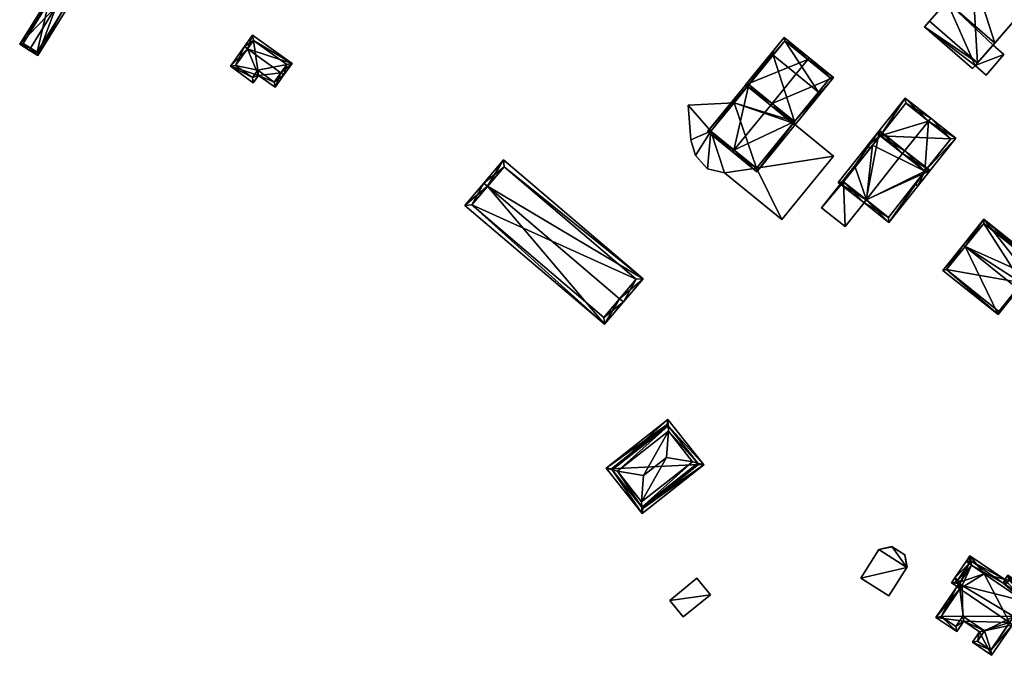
# Model space of a CAD drawing. Header units: inches. Extents: x 2685601 to 2690022, y 1235992 to 1239010.
# Tile 162 of 256: x 2689544 to 2689747, y 1236525 to 1236656. Entities that reach past the tile are written whole.
import ezdxf

# ---------------------------------------------------------------- set-up
doc = ezdxf.new("R2010")
doc.units = ezdxf.units.IN
doc.header["$MEASUREMENT"] = 0
doc.layers.add('Gebaeude Einzelhaus', color=10, linetype='Continuous')

msp = doc.modelspace()

# ---------------------------------------------------------------- meshes
at = {"layer": 'Gebaeude Einzelhaus'}
mesh = msp.add_polyface(dxfattribs=at)
corners = [(2689741.65, 1236646.734, 421.188), (2689730.743, 1236654.168, 421.188), (2689740.635, 1236645.565, 421.188), (2689731.759, 1236655.335, 421.188), (2689741.65, 1236646.734, 423.548), (2689740.541, 1236665.435, 423.548), (2689731.759, 1236655.335, 423.548), (2689750.433, 1236656.833, 423.548), (2689741.156, 1236646.164, 415.3), (2689743.386, 1236644.225, 415.3), (2689747.054, 1236648.443, 415.3), (2689744.824, 1236650.383, 415.3), (2689740.635, 1236645.565, 409.366), (2689730.743, 1236654.168, 409.366), (2689745.176, 1236650.788, 421.188), (2689745.176, 1236650.788, 409.366), (2689741.156, 1236646.164, 409.366), (2689744.824, 1236650.383, 409.366), (2689735.284, 1236659.389, 421.188), (2689735.284, 1236659.389, 409.366), (2689740.541, 1236665.435, 409.366), (2689750.433, 1236656.833, 409.366), (2689747.054, 1236648.443, 409.366), (2689743.386, 1236644.225, 409.366)]
mesh.append_faces([[corners[k] for k in face] for face in [(8, 10, 11), (8, 9, 10), (7, 5, 4), (4, 5, 6), (3, 1, 0), (0, 1, 2)]], dxfattribs={"color": 13})
mesh.append_faces([[corners[k] for k in face] for face in [(22, 16, 17), (22, 23, 16), (10, 9, 22), (22, 9, 23), (23, 9, 16), (16, 9, 8), (22, 17, 10), (10, 17, 11), (21, 15, 20), (20, 15, 19), (4, 14, 7), (7, 14, 21), (21, 14, 15), (4, 0, 14), (4, 6, 0), (0, 6, 3), (5, 18, 6), (6, 18, 3), (5, 20, 18), (18, 20, 19), (5, 7, 20), (20, 7, 21), (16, 19, 17), (17, 19, 15), (16, 13, 19), (16, 12, 13), (3, 13, 1), (3, 19, 13), (3, 18, 19), (15, 11, 17), (8, 12, 16), (8, 2, 12), (11, 0, 8), (8, 0, 2), (15, 14, 11), (11, 14, 0), (2, 1, 12), (12, 1, 13)]], dxfattribs={"color": 41})
mesh = msp.add_polyface(dxfattribs=at)
corners = [(2689551.963, 1236658.344, 409.765), (2689548.178, 1236648.253, 408.249), (2689554.008, 1236657.666, 408.249), (2689546.659, 1236649.78, 409.765), (2689546.396, 1236649.355, 409.765), (2689552.226, 1236658.769, 409.765), (2689550.263, 1236659.985, 408.249), (2689544.433, 1236650.571, 408.249), (2689553.319, 1236657.505, 408.611), (2689550.424, 1236659.296, 408.577), (2689545.121, 1236650.733, 408.577), (2689548.015, 1236648.941, 408.611), (2689553.319, 1236657.505, 402.931), (2689550.424, 1236659.296, 402.931), (2689545.121, 1236650.733, 402.931), (2689548.015, 1236648.941, 402.931)]
mesh.append_faces([[corners[k] for k in face] for face in [(1, 11, 8), (3, 11, 4), (10, 3, 4), (4, 11, 1), (9, 10, 7), (7, 10, 4), (6, 9, 7), (0, 9, 5), (8, 0, 5), (5, 9, 6), (1, 8, 2), (2, 8, 5), (0, 7, 3), (3, 7, 4), (5, 6, 0), (0, 6, 7), (0, 2, 5), (4, 1, 3), (3, 1, 0), (0, 1, 2)]], dxfattribs={"color": 13})
mesh.append_faces([[corners[k] for k in face] for face in [(13, 15, 14), (12, 15, 13), (11, 15, 12), (11, 12, 8), (3, 15, 11), (14, 15, 10), (10, 15, 3), (13, 14, 10), (9, 13, 10), (12, 13, 9), (0, 12, 9), (8, 12, 0)]], dxfattribs={"color": 41})
mesh = msp.add_polyface(dxfattribs=at)
corners = [(2689591.33, 1236649.661, 410.369), (2689600.501, 1236646.596, 408.946), (2689592.385, 1236652.419, 408.946), (2689598.227, 1236644.712, 410.369), (2689598.836, 1236644.275, 410.369), (2689590.72, 1236650.098, 410.369), (2689593.6, 1236644.158, 409.176), (2689587.803, 1236646.031, 408.472), (2689592.516, 1236642.649, 408.472), (2689597.001, 1236641.718, 409.176), (2689592.558, 1236651.373, 409.319), (2689588.85, 1236646.204, 408.757), (2689592.345, 1236643.695, 408.756), (2689596.829, 1236642.765, 409.46), (2689593.429, 1236645.204, 409.46), (2689599.455, 1236646.424, 409.319), (2689599.455, 1236646.424, 402.931), (2689592.558, 1236651.373, 402.931), (2689588.85, 1236646.204, 402.931), (2689592.345, 1236643.695, 402.931), (2689593.429, 1236645.204, 402.931), (2689596.829, 1236642.765, 402.931)]
mesh.append_faces([[corners[k] for k in face] for face in [(15, 10, 1), (13, 3, 4), (4, 3, 15), (4, 15, 1), (9, 13, 4), (14, 13, 6), (12, 14, 6), (6, 13, 9), (8, 12, 6), (11, 12, 7), (7, 12, 8), (0, 11, 5), (10, 0, 5), (5, 11, 7), (1, 10, 2), (2, 10, 5), (3, 9, 4), (0, 6, 3), (3, 6, 9), (5, 7, 0), (0, 7, 6), (6, 7, 8), (0, 2, 5), (4, 1, 3), (3, 1, 0), (0, 1, 2)]], dxfattribs={"color": 13})
mesh.append_faces([[corners[k] for k in face] for face in [(18, 20, 19), (17, 20, 18), (16, 21, 20), (16, 20, 17), (3, 21, 16), (13, 21, 3), (3, 16, 15), (20, 21, 14), (14, 21, 13), (19, 20, 12), (12, 20, 14), (18, 19, 12), (11, 18, 12), (17, 18, 0), (0, 18, 11), (10, 17, 0), (16, 17, 10), (15, 16, 10)]], dxfattribs={"color": 41})
mesh = msp.add_polyface(dxfattribs=at)
corners = [(2689706.673, 1236647.417, 422.917), (2689701.86, 1236651.984, 416.518), (2689693.88, 1236642.188, 416.518), (2689706.989, 1236647.805, 422.917), (2689699.325, 1236638.397, 422.917), (2689699.009, 1236638.009, 422.917), (2689712.001, 1236643.721, 416.518), (2689704.02, 1236633.926, 416.518), (2689701.931, 1236651.28, 417.001), (2689711.298, 1236643.65, 417.013), (2689694.584, 1236642.259, 417.003), (2689703.949, 1236634.63, 417.013), (2689711.298, 1236643.65, 406.255), (2689701.931, 1236651.28, 406.255), (2689699.531, 1236648.334, 415.524), (2689699.531, 1236648.334, 406.255), (2689694.584, 1236642.259, 415.525), (2689699.325, 1236638.397, 421.637), (2689703.949, 1236634.63, 415.536), (2689708.898, 1236640.705, 415.536), (2689708.898, 1236640.705, 406.255)]
mesh.append_faces([[corners[k] for k in face] for face in [(6, 11, 9), (7, 11, 6), (4, 11, 5), (10, 4, 5), (5, 11, 7), (8, 10, 2), (2, 10, 5), (1, 8, 2), (0, 8, 3), (9, 0, 3), (6, 9, 3), (3, 8, 1), (7, 4, 5), (7, 6, 4), (4, 6, 0), (0, 6, 3), (0, 2, 4), (4, 2, 5), (3, 1, 0), (0, 1, 2)]], dxfattribs={"color": 13})
mesh.append_faces([[corners[k] for k in face] for face in [(20, 13, 12), (20, 15, 13), (11, 19, 9), (9, 19, 12), (12, 19, 20), (11, 18, 19), (4, 17, 11), (11, 17, 18), (4, 10, 17), (17, 10, 16), (8, 14, 10), (10, 14, 16), (8, 13, 14), (14, 13, 15), (8, 12, 13), (0, 9, 8), (8, 9, 12)]], dxfattribs={"color": 41})
mesh = msp.add_polyface(dxfattribs=at)
corners = [(2689703.949, 1236634.63, 415.536), (2689696.194, 1236624.319, 415.024), (2689709.601, 1236640.776, 415.024), (2689691.497, 1236628.789, 421.637), (2689691.181, 1236628.401, 421.637), (2689708.898, 1236640.705, 415.536), (2689709.214, 1236641.092, 415.535), (2689699.325, 1236638.397, 421.637), (2689686.053, 1236632.58, 415.024), (2689694.584, 1236642.259, 415.525), (2689699.46, 1236649.038, 415.024), (2689699.531, 1236648.334, 415.524), (2689699.848, 1236648.722, 415.524), (2689696.121, 1236625.023, 415.537), (2689686.756, 1236632.651, 415.524), (2689699.531, 1236648.334, 406.255), (2689691.539, 1236638.523, 406.255), (2689691.539, 1236638.523, 411.98), (2689686.756, 1236632.651, 411.98), (2689696.121, 1236625.023, 411.98), (2689703.697, 1236634.322, 411.98), (2689708.898, 1236640.705, 406.255), (2689703.949, 1236634.63, 406.255), (2689703.697, 1236634.322, 406.255), (2689696.121, 1236625.023, 406.255), (2689686.756, 1236632.651, 406.255)]
mesh.append_faces([[corners[k] for k in face] for face in [(9, 10, 11), (11, 10, 12), (9, 8, 10), (9, 14, 8), (8, 14, 4), (4, 14, 3), (2, 5, 6), (2, 0, 5), (13, 4, 3), (2, 1, 0), (0, 1, 13), (13, 1, 4), (10, 11, 12), (8, 9, 10), (10, 9, 11), (8, 3, 9), (9, 3, 7), (8, 4, 3), (3, 0, 7), (0, 2, 5), (5, 2, 6), (4, 1, 3), (3, 1, 0), (0, 1, 2)]], dxfattribs={"color": 13})
mesh.append_faces([[corners[k] for k in face] for face in [(16, 24, 25), (16, 23, 24), (15, 22, 16), (16, 22, 23), (15, 21, 22), (22, 20, 23), (20, 13, 19), (20, 0, 13), (20, 5, 0), (22, 21, 20), (20, 21, 5), (13, 14, 19), (19, 14, 18), (13, 3, 14), (9, 17, 14), (14, 17, 18), (9, 16, 17), (9, 15, 16), (9, 11, 15)]], dxfattribs={"color": 41})
mesh = msp.add_polyface(dxfattribs=at)
corners = [(2689686.756, 1236632.651, 411.98), (2689682.069, 1236638.021, 411.98), (2689682.644, 1236630.913, 411.98), (2689691.539, 1236638.523, 411.98), (2689683.545, 1236627.64, 411.98), (2689686.02, 1236624.908, 411.98), (2689689.546, 1236624.082, 411.98), (2689696.121, 1236625.023, 411.98), (2689701.348, 1236614.468, 411.98), (2689712.008, 1236627.551, 411.98), (2689703.697, 1236634.322, 411.98), (2689712.008, 1236627.551, 406.255), (2689703.697, 1236634.322, 406.255), (2689682.069, 1236638.021, 406.255), (2689691.539, 1236638.523, 406.255), (2689682.644, 1236630.913, 406.255), (2689683.545, 1236627.64, 406.255), (2689686.02, 1236624.908, 406.255), (2689689.546, 1236624.082, 406.255), (2689701.348, 1236614.468, 406.255), (2689686.756, 1236632.651, 406.255), (2689696.121, 1236625.023, 406.255)]
mesh.append_faces([[corners[k] for k in face] for face in [(7, 9, 10), (7, 8, 9), (0, 6, 7), (7, 6, 8), (0, 5, 6), (0, 4, 5), (0, 2, 4), (3, 1, 0), (0, 1, 2)]], dxfattribs={"color": 13})
mesh.append_faces([[corners[k] for k in face] for face in [(18, 21, 19), (19, 21, 11), (11, 21, 12), (15, 20, 16), (16, 20, 17), (17, 20, 18), (18, 20, 21), (15, 13, 20), (20, 13, 14), (9, 8, 11), (11, 8, 19), (8, 6, 19), (19, 6, 18), (6, 5, 18), (18, 5, 17), (5, 4, 17), (17, 4, 16), (4, 2, 16), (16, 2, 15), (2, 1, 15), (15, 1, 13), (13, 3, 14), (13, 1, 3), (9, 11, 10), (10, 11, 12)]], dxfattribs={"color": 41})
mesh = msp.add_polyface(dxfattribs=at)
corners = [(2689730.803, 1236624.413, 417.397), (2689729.358, 1236621.381, 416.944), (2689737.173, 1236631.241, 416.944), (2689728.77, 1236621.847, 417.397), (2689731.535, 1236634.753, 420.925), (2689732, 1236635.34, 420.925), (2689726.219, 1236628.048, 420.925), (2689721.558, 1236631.743, 417.39), (2689726.75, 1236639.501, 416.944), (2689718.935, 1236629.643, 416.944), (2689719.523, 1236629.176, 417.39), (2689736.119, 1236631.119, 417.397), (2689726.873, 1236638.448, 417.39), (2689736.119, 1236631.119, 405.916), (2689726.873, 1236638.448, 405.916), (2689721.558, 1236631.743, 405.916), (2689730.803, 1236624.413, 405.916)]
mesh.append_faces([[corners[k] for k in face] for face in [(8, 7, 9), (9, 7, 10), (5, 12, 8), (8, 12, 7), (5, 4, 12), (2, 11, 5), (5, 11, 4), (2, 0, 11), (2, 1, 0), (0, 1, 3), (4, 7, 6), (7, 9, 10), (5, 8, 4), (4, 8, 7), (7, 8, 9), (0, 4, 6), (0, 2, 4), (4, 2, 5), (3, 1, 0), (0, 1, 2)]], dxfattribs={"color": 13})
mesh.append_faces([[corners[k] for k in face] for face in [(16, 15, 13), (13, 15, 14), (16, 13, 0), (0, 13, 11), (12, 14, 7), (7, 14, 15), (12, 13, 14), (4, 11, 12), (12, 11, 13)]], dxfattribs={"color": 41})
mesh = msp.add_polyface(dxfattribs=at)
corners = [(2689718.69, 1236618.548, 423.343), (2689721.435, 1236632.796, 417.37), (2689712.974, 1236622.121, 417.37), (2689726.219, 1236628.048, 423.343), (2689726.685, 1236628.635, 423.343), (2689718.224, 1236617.96, 423.343), (2689723.396, 1236613.86, 417.37), (2689731.858, 1236624.535, 417.37), (2689714.028, 1236622.244, 418.038), (2689723.274, 1236614.914, 418.049), (2689730.804, 1236624.413, 418.049), (2689721.558, 1236631.743, 418.039), (2689726.219, 1236628.048, 420.925), (2689730.803, 1236624.413, 417.397), (2689721.558, 1236631.743, 417.39), (2689716.437, 1236625.283, 413.389), (2689714.028, 1236622.244, 413.389), (2689719.989, 1236629.764, 405.916), (2689721.558, 1236631.743, 405.916), (2689716.437, 1236625.283, 405.916), (2689718.756, 1236618.496, 413.389), (2689723.274, 1236614.914, 405.916), (2689718.756, 1236618.496, 405.916), (2689730.803, 1236624.413, 405.916), (2689714.028, 1236622.244, 405.916)]
mesh.append_faces([[corners[k] for k in face] for face in [(11, 8, 1), (3, 11, 4), (10, 3, 4), (4, 11, 1), (7, 10, 4), (6, 9, 10), (6, 10, 7), (0, 9, 5), (8, 0, 5), (5, 9, 6), (1, 8, 2), (2, 8, 5), (0, 7, 3), (3, 7, 4), (5, 6, 0), (0, 6, 7), (0, 2, 5), (4, 1, 3), (3, 1, 0), (0, 1, 2)]], dxfattribs={"color": 13})
mesh.append_faces([[corners[k] for k in face] for face in [(23, 17, 18), (23, 22, 17), (17, 22, 19), (19, 22, 24), (23, 21, 22), (13, 21, 23), (13, 9, 21), (13, 10, 9), (21, 20, 22), (20, 8, 16), (20, 0, 8), (21, 9, 20), (20, 9, 0), (15, 17, 19), (15, 14, 17), (17, 14, 18), (15, 11, 14), (16, 8, 15), (15, 8, 11), (11, 12, 14), (12, 10, 13), (11, 3, 12), (12, 3, 10)]], dxfattribs={"color": 41})
mesh = msp.add_polyface(dxfattribs=at)
corners = [(2689640.746, 1236621.307, 414.608), (2689672.793, 1236602.274, 410.768), (2689644.061, 1236626.743, 410.768), (2689667.954, 1236598.134, 414.608), (2689668.715, 1236597.486, 414.608), (2689639.985, 1236621.955, 414.608), (2689636.078, 1236617.369, 410.768), (2689664.809, 1236592.899, 410.768), (2689644.174, 1236625.333, 411.379), (2689637.488, 1236617.481, 411.405), (2689664.696, 1236594.309, 411.405), (2689671.383, 1236602.161, 411.379), (2689644.174, 1236625.333, 404.84), (2689671.383, 1236602.161, 404.84), (2689637.488, 1236617.481, 404.84), (2689664.696, 1236594.309, 404.84)]
mesh.append_faces([[corners[k] for k in face] for face in [(11, 8, 1), (10, 3, 4), (4, 3, 11), (4, 11, 1), (9, 10, 7), (7, 10, 4), (6, 9, 7), (0, 9, 5), (8, 0, 5), (5, 9, 6), (1, 8, 2), (2, 8, 5), (0, 7, 3), (3, 7, 4), (5, 6, 0), (0, 6, 7), (0, 2, 5), (4, 1, 3), (3, 1, 0), (0, 1, 2)]], dxfattribs={"color": 13})
mesh.append_faces([[corners[k] for k in face] for face in [(13, 15, 14), (13, 14, 12), (3, 15, 13), (10, 15, 3), (3, 13, 11), (14, 15, 9), (9, 15, 10), (12, 14, 0), (0, 14, 9), (8, 12, 0), (13, 12, 11), (11, 12, 8)]], dxfattribs={"color": 41})
mesh = msp.add_polyface(dxfattribs=at)
corners = [(2689714.028, 1236622.244, 413.389), (2689716.256, 1236625.426, 413.389), (2689709.504, 1236616.906, 413.389), (2689716.437, 1236625.283, 413.389), (2689714.413, 1236613.016, 413.389), (2689718.756, 1236618.496, 413.389), (2689714.413, 1236613.016, 405.916), (2689709.504, 1236616.906, 405.916), (2689718.756, 1236618.496, 405.916), (2689716.256, 1236625.426, 405.916), (2689716.437, 1236625.283, 405.916), (2689714.028, 1236622.244, 405.916)]
mesh.append_faces([[corners[k] for k in face] for face in [(0, 4, 5), (0, 2, 4), (3, 1, 0), (0, 1, 2)]], dxfattribs={"color": 13})
mesh.append_faces([[corners[k] for k in face] for face in [(7, 11, 6), (6, 11, 8), (7, 9, 11), (11, 9, 10), (2, 1, 7), (7, 1, 9), (9, 3, 10), (9, 1, 3), (5, 4, 8), (8, 4, 6), (4, 2, 6), (6, 2, 7)]], dxfattribs={"color": 41})
mesh = msp.add_polyface(dxfattribs=at)
corners = [(2689749.871, 1236600.279, 422.205), (2689745.916, 1236594.873, 415.806), (2689750.091, 1236600.103, 422.205), (2689739.089, 1236608.887, 422.205), (2689734.508, 1236603.981, 415.806), (2689738.683, 1236609.211, 422.205), (2689750.964, 1236601.196, 420.885), (2689752.279, 1236602.842, 418.899), (2689751.943, 1236603.159, 418.864), (2689742.918, 1236614.515, 415.806), (2689753.874, 1236604.94, 416.416), (2689754.326, 1236605.406, 415.806), (2689753.923, 1236604.901, 416.416), (2689735.25, 1236604.15, 416.375), (2689746.029, 1236595.517, 416.355), (2689750.792, 1236601.42, 420.821), (2689742.95, 1236613.65, 416.425), (2689764.334, 1236595.356, 423.058), (2689759.906, 1236591.001, 416.233), (2689764.468, 1236595.21, 423.058), (2689750.964, 1236601.196, 416.609), (2689750.559, 1236601.131, 416.233), (2689755.099, 1236605.362, 423.058), (2689753.874, 1236604.94, 421.752), (2689754.746, 1236605.745, 423.058), (2689750.792, 1236601.42, 416.637), (2689769.645, 1236599.988, 416.233), (2689759.925, 1236610.523, 416.233), (2689769.121, 1236599.846, 416.699), (2689759.7, 1236609.75, 416.901), (2689754.3, 1236604.6, 421.843), (2689755.75, 1236598.6, 418.541), (2689758.35, 1236595.9, 418.628), (2689757.25, 1236594.65, 416.808), (2689760.224, 1236591.501, 416.863), (2689754.5, 1236597.45, 416.673), (2689751, 1236601.15, 416.604), (2689753.923, 1236604.901, 406.029), (2689742.95, 1236613.65, 406.029), (2689735.25, 1236604.15, 406.029), (2689746.029, 1236595.517, 406.029), (2689750.792, 1236601.42, 406.029), (2689750.964, 1236601.196, 406.029), (2689751, 1236601.15, 406.029), (2689754.5, 1236597.45, 406.029), (2689755.75, 1236598.6, 406.029), (2689758.35, 1236595.9, 406.029), (2689757.25, 1236594.65, 406.029), (2689760.224, 1236591.501, 406.029), (2689769.121, 1236599.846, 406.029), (2689759.7, 1236609.75, 406.029), (2689754.3, 1236604.6, 406.029)]
mesh.append_faces([[corners[k] for k in face] for face in [(35, 21, 36), (36, 21, 20), (20, 21, 25), (35, 18, 21), (18, 34, 19), (19, 34, 17), (31, 33, 35), (35, 33, 18), (18, 33, 34), (31, 32, 33), (24, 30, 23), (24, 22, 30), (26, 29, 27), (27, 29, 24), (24, 29, 22), (19, 28, 26), (26, 28, 29), (19, 17, 28), (22, 27, 24), (19, 26, 17), (17, 26, 22), (22, 26, 27), (21, 20, 25), (7, 23, 8), (7, 22, 23), (23, 22, 24), (7, 17, 22), (21, 18, 20), (20, 18, 7), (7, 18, 17), (17, 18, 19), (10, 11, 12), (10, 16, 11), (11, 16, 9), (9, 16, 5), (5, 16, 3), (2, 0, 6), (6, 0, 15), (1, 14, 2), (2, 14, 0), (4, 13, 1), (1, 13, 14), (4, 5, 13), (13, 5, 3), (6, 0, 2), (6, 3, 0), (3, 9, 5), (9, 10, 11), (11, 10, 12), (6, 8, 3), (3, 8, 9), (9, 8, 10), (6, 7, 8), (4, 3, 5), (4, 1, 3), (3, 1, 0), (0, 1, 2)]], dxfattribs={"color": 13})
mesh.append_faces([[corners[k] for k in face] for face in [(46, 48, 47), (46, 49, 48), (51, 42, 37), (51, 43, 42), (46, 45, 49), (49, 45, 50), (50, 45, 51), (51, 45, 43), (43, 45, 44), (22, 29, 30), (30, 29, 51), (51, 29, 50), (30, 12, 23), (23, 12, 10), (30, 51, 12), (12, 51, 37), (29, 28, 50), (50, 28, 49), (28, 48, 49), (17, 34, 28), (28, 34, 48), (34, 33, 48), (48, 33, 47), (33, 46, 47), (33, 32, 46), (32, 31, 46), (46, 31, 45), (31, 35, 45), (45, 35, 44), (35, 36, 44), (44, 36, 43), (20, 42, 36), (36, 42, 43), (10, 8, 23), (37, 41, 38), (38, 41, 39), (39, 41, 40), (37, 42, 41), (7, 6, 20), (25, 20, 15), (15, 20, 6), (25, 41, 20), (20, 41, 42), (14, 25, 0), (0, 25, 15), (14, 41, 25), (14, 40, 41), (14, 39, 40), (14, 13, 39), (13, 38, 39), (3, 16, 13), (13, 16, 38), (10, 38, 16), (10, 37, 38), (10, 12, 37)]], dxfattribs={"color": 41})
mesh = msp.add_polyface(dxfattribs=at)
corners = [(2689685.26, 1236563.914, 410.738), (2689677.88, 1236573.271, 410.738), (2689677.935, 1236571.99, 411.091), (2689684.028, 1236564.265, 411.091), (2689677.983, 1236570.864, 411.401), (2689682.943, 1236564.574, 411.401), (2689672.526, 1236555.193, 411.091), (2689672.58, 1236553.913, 410.738), (2689672.478, 1236556.32, 411.401), (2689665.199, 1236563.27, 410.738), (2689666.432, 1236562.918, 411.091), (2689667.516, 1236562.609, 411.401), (2689672.879, 1236561.713, 415.573), (2689677.605, 1236565.44, 415.573), (2689672.705, 1236554.966, 410.992), (2689684.206, 1236564.039, 410.993), (2689677.755, 1236572.218, 410.992), (2689666.253, 1236563.145, 410.993), (2689684.206, 1236564.039, 404.292), (2689677.755, 1236572.218, 404.292), (2689666.253, 1236563.145, 404.292), (2689672.705, 1236554.966, 404.292)]
mesh.append_faces([[corners[k] for k in face] for face in [(6, 14, 7), (10, 6, 7), (17, 10, 9), (16, 17, 9), (9, 10, 7), (2, 16, 1), (1, 16, 9), (3, 2, 0), (0, 14, 15), (15, 3, 0), (7, 14, 0), (0, 2, 1), (5, 4, 13), (12, 4, 11), (12, 13, 4), (12, 8, 13), (13, 8, 5), (8, 12, 11), (10, 6, 11), (11, 6, 8), (9, 7, 10), (10, 7, 6), (2, 11, 4), (1, 10, 2), (2, 10, 11), (1, 9, 10), (6, 5, 8), (6, 3, 5), (7, 0, 6), (6, 0, 3), (3, 4, 5), (0, 2, 3), (3, 2, 4), (0, 1, 2)]], dxfattribs={"color": 13})
mesh.append_faces([[corners[k] for k in face] for face in [(18, 21, 20), (18, 20, 19), (14, 21, 18), (14, 18, 15), (20, 21, 6), (6, 21, 14), (10, 20, 6), (17, 20, 10), (19, 20, 16), (16, 20, 17), (18, 19, 2), (2, 19, 16), (3, 18, 2), (15, 18, 3)]], dxfattribs={"color": 41})
mesh = msp.add_polyface(dxfattribs=at)
corners = [(2689727.06, 1236542.816, 409.801), (2689727.131, 1236542.929, 409.801), (2689726.688, 1236545.398, 409.801), (2689724.065, 1236547.059, 409.801), (2689721.348, 1236546.479, 409.801), (2689723.968, 1236547.12, 409.801), (2689717.621, 1236540.595, 409.801), (2689723.354, 1236536.964, 409.801), (2689723.968, 1236547.12, 404.415), (2689724.065, 1236547.059, 404.415), (2689721.348, 1236546.479, 404.415), (2689717.621, 1236540.595, 404.415), (2689723.354, 1236536.964, 404.415), (2689727.06, 1236542.816, 404.415), (2689727.131, 1236542.929, 404.415), (2689726.688, 1236545.398, 404.415)]
mesh.append_faces([[corners[k] for k in face] for face in [(0, 6, 7), (0, 4, 6), (0, 3, 4), (4, 3, 5), (0, 2, 3), (0, 1, 2)]], dxfattribs={"color": 13})
mesh.append_faces([[corners[k] for k in face] for face in [(11, 13, 12), (13, 15, 14), (13, 9, 15), (11, 10, 13), (13, 10, 9), (9, 10, 8), (3, 2, 9), (9, 2, 15), (2, 1, 15), (15, 1, 14), (1, 0, 14), (14, 0, 13), (0, 7, 13), (13, 7, 12), (7, 6, 12), (12, 6, 11), (6, 4, 11), (11, 4, 10), (4, 5, 10), (10, 5, 8), (5, 3, 8), (8, 3, 9)]], dxfattribs={"color": 41})
mesh = msp.add_polyface(dxfattribs=at)
corners = [(2689738.803, 1236531.736, 413.021), (2689733.085, 1236532.516, 410.85), (2689737.349, 1236529.608, 410.85), (2689738.008, 1236538.402, 417.28), (2689737.389, 1236538.824, 417.28), (2689748.226, 1236531.431, 417.28), (2689742.045, 1236529.525, 413.021), (2689744.543, 1236524.7, 410.85), (2689740.593, 1236527.395, 410.85), (2689748.846, 1236531.008, 417.28), (2689751.866, 1236535.434, 412.114), (2689751.246, 1236535.857, 412.114), (2689742.989, 1236541.49, 412.114), (2689738.099, 1236539.864, 416.067), (2689740.409, 1236543.25, 412.114), (2689737.838, 1236539.481, 416.513), (2689738.456, 1236539.059, 416.513), (2689734.128, 1236532.713, 411.482), (2689737.153, 1236530.65, 411.482), (2689738.606, 1236532.779, 413.653), (2689743.088, 1236529.723, 413.654), (2689741.635, 1236527.593, 411.482), (2689744.346, 1236525.743, 411.482), (2689757.455, 1236531.62, 412.114), (2689758.891, 1236533.725, 410.85), (2689747.874, 1236541.243, 410.85), (2689747.228, 1236540.295, 411.419), (2689740.071, 1236545.178, 411.419), (2689739.901, 1236543.597, 412.114), (2689739.281, 1236544.02, 412.114), (2689736.971, 1236540.634, 416.068), (2689737.591, 1236540.211, 416.068), (2689737.838, 1236539.481, 414.559), (2689736.288, 1236539.631, 412.114), (2689738.033, 1236538.439, 412.114), (2689738.456, 1236539.059, 414.558), (2689751.669, 1236536.476, 411.742), (2689757.259, 1236532.663, 411.741), (2689757.849, 1236533.529, 411.222), (2689748.071, 1236540.2, 411.222), (2689747.425, 1236539.253, 411.791), (2689746.936, 1236539.595, 411.787), (2689740.268, 1236544.135, 411.791), (2689737.33, 1236539.828, 414.559), (2689737.838, 1236539.481, 405.461), (2689738.456, 1236539.059, 405.461), (2689734.128, 1236532.713, 405.461), (2689737.153, 1236530.65, 405.461), (2689738.606, 1236532.779, 405.461), (2689743.088, 1236529.723, 405.461), (2689741.635, 1236527.593, 405.461), (2689744.346, 1236525.743, 405.461), (2689749.092, 1236532.7, 411.483), (2689749.092, 1236532.7, 405.461), (2689751.246, 1236535.856, 411.372), (2689751.246, 1236535.856, 405.461), (2689740.409, 1236543.25, 405.461), (2689751.55, 1236536.301, 411.356), (2689751.669, 1236536.476, 405.461), (2689751.55, 1236536.301, 405.461), (2689757.259, 1236532.663, 405.461), (2689757.849, 1236533.529, 405.461), (2689748.071, 1236540.2, 405.461), (2689747.425, 1236539.253, 405.461), (2689746.936, 1236539.595, 405.461), (2689740.268, 1236544.135, 405.461), (2689737.33, 1236539.828, 405.461)]
mesh.append_faces([[corners[k] for k in face] for face in [(34, 32, 35), (30, 43, 33), (33, 43, 34), (34, 43, 32), (30, 31, 43), (29, 28, 30), (30, 28, 31), (26, 42, 27), (27, 42, 29), (29, 42, 28), (26, 41, 42), (26, 40, 41), (25, 39, 26), (26, 39, 40), (24, 38, 25), (25, 38, 39), (10, 37, 23), (23, 37, 24), (24, 37, 38), (10, 36, 37), (10, 11, 36), (30, 32, 31), (31, 32, 13), (32, 34, 35), (30, 33, 32), (32, 33, 34), (28, 13, 14), (28, 31, 13), (29, 30, 28), (28, 30, 31), (12, 27, 14), (14, 27, 28), (28, 27, 29), (11, 26, 12), (12, 26, 27), (10, 25, 11), (11, 25, 26), (10, 24, 25), (10, 23, 24), (8, 22, 7), (7, 22, 9), (9, 22, 5), (6, 21, 8), (8, 21, 22), (0, 20, 6), (6, 20, 21), (0, 19, 20), (2, 18, 0), (0, 18, 19), (4, 17, 1), (1, 17, 2), (2, 17, 18), (4, 3, 17), (15, 3, 4), (15, 16, 3), (9, 11, 10), (9, 5, 11), (3, 15, 4), (3, 13, 15), (5, 12, 3), (3, 12, 13), (13, 12, 14), (9, 11, 5), (5, 11, 12), (9, 10, 11), (5, 6, 9), (9, 6, 7), (7, 6, 8), (3, 0, 5), (5, 0, 6), (4, 1, 3), (3, 1, 0), (0, 1, 2)]], dxfattribs={"color": 13})
mesh.append_faces([[corners[k] for k in face] for face in [(64, 56, 65), (65, 56, 66), (66, 56, 44), (63, 55, 64), (64, 55, 56), (63, 59, 55), (61, 58, 62), (62, 58, 63), (63, 58, 59), (61, 60, 58), (43, 44, 32), (43, 66, 44), (28, 43, 31), (28, 66, 43), (28, 65, 66), (28, 42, 65), (42, 41, 65), (65, 41, 64), (41, 63, 64), (41, 40, 63), (40, 39, 63), (63, 39, 62), (39, 38, 62), (62, 38, 61), (38, 60, 61), (38, 37, 60), (37, 58, 60), (37, 36, 58), (58, 57, 59), (57, 11, 54), (58, 36, 57), (57, 36, 11), (56, 45, 44), (45, 48, 46), (46, 48, 47), (49, 51, 50), (45, 53, 48), (48, 53, 49), (49, 53, 51), (56, 55, 45), (45, 55, 53), (13, 32, 15), (11, 52, 54), (52, 22, 53), (53, 22, 51), (11, 5, 52), (52, 5, 22), (22, 21, 51), (51, 21, 50), (21, 49, 50), (21, 20, 49), (20, 19, 49), (49, 19, 48), (19, 18, 48), (48, 18, 47), (18, 17, 47), (47, 17, 46), (35, 3, 16), (35, 17, 3), (35, 45, 17), (17, 45, 46), (32, 16, 15), (32, 35, 16), (32, 44, 35), (35, 44, 45)]], dxfattribs={"color": 41})
mesh = msp.add_polyface(dxfattribs=at)
corners = [(2689678.259, 1236536.026, 408.675), (2689686.633, 1236537.149, 408.675), (2689683.865, 1236540.566, 408.675), (2689681.026, 1236532.608, 408.675), (2689683.865, 1236540.566, 402.935), (2689686.633, 1236537.149, 402.935), (2689678.259, 1236536.026, 402.935), (2689681.026, 1236532.608, 402.935)]
mesh.append_faces([[corners[k] for k in face] for face in [(3, 1, 0), (0, 1, 2)]], dxfattribs={"color": 13})
mesh.append_faces([[corners[k] for k in face] for face in [(4, 5, 6), (6, 5, 7), (1, 3, 5), (5, 3, 7), (3, 0, 7), (7, 0, 6), (0, 2, 6), (6, 2, 4), (2, 1, 4), (4, 1, 5)]], dxfattribs={"color": 41})

doc.saveas('drawing.dxf')
